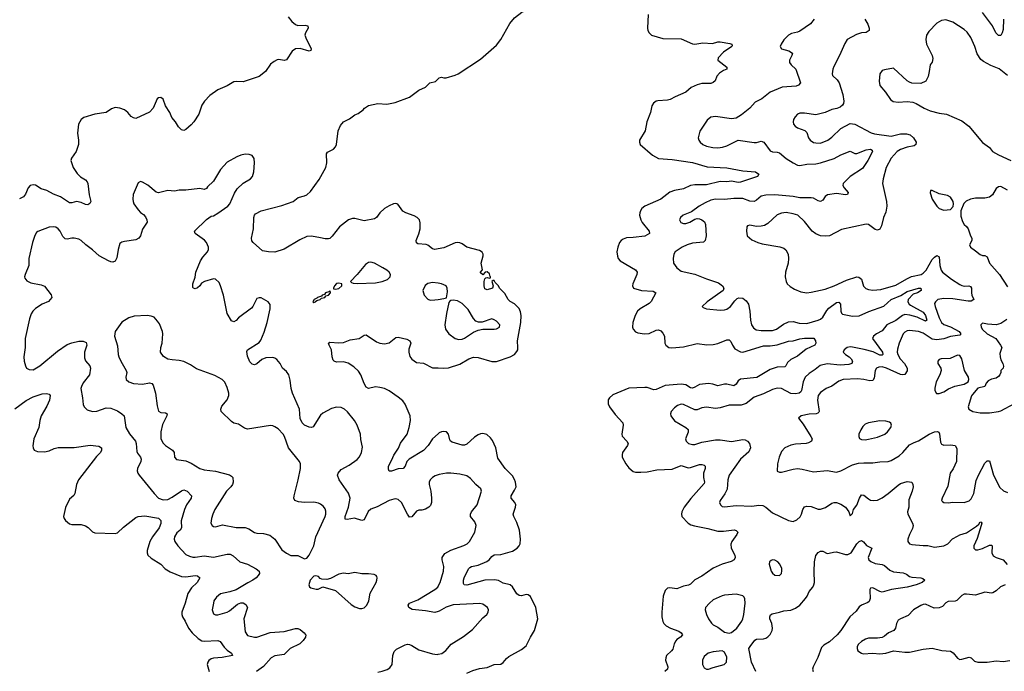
# Model space of a CAD drawing. Header units: inches. Extents: x 2057696 to 2160536, y 827480 to 1016834.
# Tile 42 of 256: x 2086333 to 2094961, y 873971 to 879685. Entities that reach past the tile are written whole.
import ezdxf

# ---------------------------------------------------------------- set-up
doc = ezdxf.new("R2010")
doc.units = ezdxf.units.IN
doc.header["$MEASUREMENT"] = 0
doc.layers.add('C0887', color=7, linetype='Continuous')
doc.layers.add('C0897', color=7, linetype='Continuous')

msp = doc.modelspace()

# ---------------------------------------------------------------- linework, layer by layer
at = {"layer": 'C0887', "color": 5}
for points, elevation in [([(2088686.4, 879710), (2088718.4, 879670), (2088750, 879643.7), (2088770, 879635.3), (2088835.5, 879635.5), (2088858, 879630), (2088861, 879610), (2088836, 879570), (2088830.7, 879550), (2088846, 879510), (2088879.3, 879450), (2088886.8, 879430), (2088884.7, 879415.3), (2088870, 879409.4), (2088790, 879432.7), (2088750, 879429.2), (2088721, 879410), (2088670, 879333.2), (2088650, 879326), (2088604.5, 879335.5), (2088590, 879333.2), (2088561.3, 879318.7), (2088530, 879295.1), (2088487.4, 879230), (2088432.2, 879187.8), (2088290, 879139.8), (2088230, 879142.2), (2088210, 879138.8), (2088150, 879106), (2088069, 879070), (2087999.2, 879020.8), (2087952.9, 878970), (2087930, 878935.1), (2087902, 878858), (2087858.4, 878790), (2087836.8, 878763.2), (2087790, 878721.7), (2087770, 878713.3), (2087750, 878719.8), (2087725, 878745), (2087697.7, 878790), (2087666.8, 878826.8), (2087648.2, 878870), (2087611.2, 878930), (2087590, 878988), (2087570, 879002), (2087550, 878999), (2087538, 878990), (2087502.8, 878910), (2087470, 878875.3), (2087350, 878819.3), (2087330, 878823.7), (2087310, 878836), (2087280.9, 878870), (2087250, 878895.1), (2087210, 878909.6), (2087170, 878914), (2087136.4, 878903.6), (2087090, 878872.3), (2086990, 878858), (2086893.8, 878826.2), (2086870.4, 878809.6), (2086848.4, 878770), (2086838, 878690), (2086849, 878629), (2086847.9, 878590), (2086828.9, 878530), (2086786.4, 878470), (2086782, 878450), (2086801.5, 878390), (2086835.2, 878335.2), (2086866.2, 878306.2), (2086910, 878280.3), (2086923.7, 878263.7), (2086929.1, 878249.1), (2086940.6, 878150), (2086956.5, 878090), (2086947.7, 878072.3), (2086930, 878062.4), (2086910, 878063.5), (2086870, 878081.8), (2086830, 878089.8), (2086790, 878079.1), (2086770, 878080.5), (2086690, 878131.6), (2086630, 878153.8), (2086570, 878186.5), (2086521.3, 878201.3), (2086470, 878233.1), (2086450, 878236.8), (2086423.8, 878230), (2086406, 878210), (2086383.7, 878156.3), (2086367.1, 878132.9), (2086330, 878112.8)], 320), ([(2090000, 877674.5), (2089970, 877668.7), (2089950, 877675.1), (2089910, 877708.5), (2089894.6, 877714.6), (2089820.6, 877720.6), (2089808.7, 877728.7), (2089808.3, 877748.3), (2089831.9, 877808.1), (2089841.4, 877850), (2089843, 877903), (2089835.4, 877930), (2089816.2, 877950), (2089790, 877965.1), (2089717.2, 877990), (2089690, 878007.3), (2089647, 878067), (2089630, 878072.3), (2089609.3, 878069.3), (2089570, 878053.6), (2089530.7, 878030), (2089490, 877991.5), (2089460.3, 877950), (2089442.6, 877937.4), (2089350, 877920.9), (2089270, 877943.1), (2089250, 877942.7), (2089213, 877930), (2089134, 877870), (2089070, 877787.1), (2089050, 877766.9), (2089038, 877762), (2089010, 877762), (2088970, 877773.6), (2088890, 877786), (2088850, 877782.4), (2088786.3, 877753.7), (2088650, 877672.6), (2088570, 877646.6), (2088512, 877648), (2088459.3, 877659.3), (2088379, 877730), (2088366.8, 877746.8), (2088363.7, 877770), (2088380.7, 877850), (2088383.6, 877950), (2088389.7, 877970.3), (2088398.7, 877981.3), (2088449.2, 878010), (2088630, 878056.5), (2088728, 878092.1), (2088773.9, 878126.1), (2088830, 878140.3), (2088850, 878150.3), (2088881.9, 878178.1), (2088957.1, 878282.9), (2089015.3, 878390), (2089023.8, 878430), (2089020.5, 878510), (2089030, 878522.4), (2089082, 878550), (2089099.6, 878570), (2089109.6, 878590), (2089122.3, 878710), (2089142.9, 878757.1), (2089170, 878790.4), (2089223.8, 878816.2), (2089269.2, 878850), (2089298.9, 878861.1), (2089344.1, 878895.9), (2089355.1, 878910), (2089390, 878934), (2089470, 878948.7), (2089550, 878945.5), (2089622, 878958), (2089750, 879006.4), (2089830, 879068), (2089887.8, 879092.2), (2089926, 879130), (2089975.6, 879144.4), (2090000, 879166)], 320), ([(2090000, 875692.9), (2089974.8, 875685.2), (2089949, 875671), (2089928.9, 875651.1), (2089920.4, 875630), (2089920.3, 875610), (2089935.8, 875550), (2089942.6, 875490), (2089941.3, 875450), (2089933.7, 875426.3), (2089918.8, 875410), (2089890, 875394), (2089855.6, 875384.4), (2089830, 875382.9), (2089810, 875374), (2089770, 875327), (2089750, 875322), (2089730, 875349.4), (2089679.6, 875450), (2089650, 875477), (2089630, 875482.9), (2089610, 875481.6), (2089570, 875467.6), (2089466.6, 875413.4), (2089408.4, 875391.6), (2089387.1, 875372.9), (2089350, 875298.7), (2089330, 875293.7), (2089267.2, 875312.8), (2089202.8, 875302.8), (2089185.7, 875305.7), (2089183.5, 875330), (2089214.2, 875410), (2089228.6, 875490), (2089214.7, 875534.7), (2089133, 875650), (2089116.9, 875690), (2089124.2, 875710), (2089150, 875741.3), (2089220.1, 875779.9), (2089291.2, 875828.8), (2089309.6, 875850.4), (2089329.4, 875890), (2089335.9, 875935.9), (2089322.4, 876002.4), (2089319.6, 876050), (2089289.6, 876130), (2089268, 876170), (2089205.7, 876245.7), (2089179.5, 876270), (2089150, 876284), (2089110, 876286.9), (2089065.8, 876274.2), (2088990, 876233.6), (2088970, 876217.6), (2088904.4, 876115.6), (2088890, 876109.7), (2088870, 876112.6), (2088830, 876128.2), (2088807.6, 876150), (2088790, 876189), (2088784.5, 876270), (2088723.9, 876410), (2088712.4, 876450), (2088703.1, 876523.1), (2088691.6, 876570), (2088670, 876599.3), (2088636, 876630), (2088614, 876670), (2088586.6, 876706.6), (2088570, 876718.4), (2088550, 876722), (2088490, 876718.5), (2088455.6, 876704.4), (2088410, 876666), (2088390, 876657.2), (2088370, 876664), (2088350, 876685.2), (2088330, 876735.3), (2088324.4, 876775.6), (2088329.7, 876790.3), (2088430, 876854.4), (2088444.8, 876875.2), (2088475.2, 876944.8), (2088500.5, 877030), (2088527.6, 877150), (2088527, 877187), (2088511.3, 877211.3), (2088450, 877245.2), (2088430, 877245.2), (2088410, 877239), (2088375.5, 877170), (2088363.9, 877156.1), (2088250.6, 877070), (2088230, 877046), (2088210, 877036), (2088190, 877045.2), (2088149.6, 877110), (2088118, 877270), (2088092.1, 877352.1), (2088079.5, 877379.5), (2088050, 877409), (2088030, 877414), (2087951, 877390), (2087926.7, 877373.3), (2087910.6, 877350), (2087890, 877332.7), (2087870, 877323.7), (2087855.3, 877330), (2087850, 877338), (2087849.6, 877370), (2087871.3, 877428.7), (2087876.9, 877470), (2087917.7, 877570), (2087936.6, 877603.4), (2087978.7, 877650), (2087987.8, 877670), (2087987.8, 877690), (2087971.1, 877731.1), (2087951, 877751), (2087869.3, 877810), (2087864.5, 877830), (2087970, 877932.7), (2088010, 877960.7), (2088030, 877965.5), (2088070, 877988.8), (2088157.4, 878050), (2088173.3, 878070), (2088215.5, 878164.5), (2088238.4, 878201.6), (2088290, 878252.6), (2088354.5, 878290), (2088373.6, 878310), (2088386, 878350), (2088391.6, 878430), (2088387.2, 878467.2), (2088370, 878492.7), (2088344.1, 878504.1), (2088310, 878507), (2088270, 878498.4), (2088236.2, 878483.8), (2088150, 878435.1), (2088091.8, 878370), (2088030.4, 878270), (2087979.6, 878220.4), (2087970, 878205.2), (2087950, 878197.2), (2087910, 878203.7), (2087790, 878189.5), (2087730, 878189.6), (2087690, 878180.7), (2087630, 878186.6), (2087547.7, 878167.7), (2087530, 878172.3), (2087454.9, 878234.9), (2087410, 878261.2), (2087390, 878265.2), (2087370, 878254), (2087328.5, 878151.5), (2087324.4, 878110), (2087328.2, 878090), (2087334.4, 878070), (2087370, 878016.3), (2087390, 877995.5), (2087417.7, 877977.8), (2087435.8, 877955.8), (2087448.2, 877930), (2087450.3, 877909.7), (2087410, 877849), (2087390.4, 877790), (2087376.3, 877770), (2087350, 877755.1), (2087250, 877740.5), (2087226.5, 877733.5), (2087210, 877722.7), (2087195.6, 877670), (2087184.6, 877595.4), (2087170, 877567), (2087150, 877558), (2087130, 877560.7), (2087110, 877569.6), (2087030, 877613.7), (2086970, 877666.9), (2086911.5, 877710), (2086870, 877749.6), (2086850, 877760.5), (2086810, 877769.7), (2086790, 877769.7), (2086750, 877759.7), (2086730, 877763.6), (2086710, 877783.7), (2086687.8, 877830), (2086670, 877851.5), (2086650, 877864.7), (2086628.5, 877868.4), (2086590, 877866), (2086492.6, 877827.4), (2086481.4, 877818.6), (2086466, 877794), (2086446.3, 877730), (2086411.6, 877590), (2086412.2, 877530), (2086381.6, 877450), (2086376.3, 877430), (2086378.5, 877418.5), (2086394.4, 877394.4), (2086430, 877377.1), (2086519.9, 877359.9), (2086548.9, 877348.9), (2086610, 877271), (2086613, 877250), (2086600.7, 877230), (2086584.7, 877215.3), (2086530, 877189.7), (2086470, 877152.4), (2086447.4, 877130), (2086433, 877107), (2086418.2, 877061.8), (2086381.7, 876890), (2086381.3, 876810), (2086370.3, 876730), (2086371.8, 876690), (2086382.4, 876650), (2086393.4, 876630), (2086416.5, 876616.5), (2086450, 876616), (2086509.6, 876650), (2086662.8, 876777.2), (2086750, 876836), (2086790, 876851.8), (2086850, 876865), (2086890, 876865.3), (2086915.6, 876855.6), (2086921.1, 876830), (2086901.6, 876770), (2086900.4, 876720.4), (2086910, 876693), (2086948.4, 876650), (2086954, 876630), (2086943.8, 876570), (2086890, 876500.7), (2086873.7, 876470), (2086868.5, 876450), (2086883.8, 876370), (2086888, 876310), (2086897.3, 876290), (2086923.7, 876263.7), (2086970, 876248.8), (2087010, 876253.1), (2087090, 876281.7), (2087130, 876277.3), (2087190, 876254.2), (2087228.7, 876230), (2087248.9, 876210), (2087261.8, 876110), (2087294.1, 876054.1), (2087348.9, 875990), (2087354.4, 875970), (2087358.2, 875898.2), (2087363.9, 875883.9), (2087391.2, 875850), (2087397.3, 875830), (2087393.4, 875810), (2087364.9, 875750), (2087363.1, 875730), (2087368.2, 875710), (2087379.3, 875690), (2087511.3, 875530), (2087550, 875490.2), (2087590, 875474), (2087630, 875478.6), (2087670, 875496.9), (2087750, 875553.4), (2087770, 875561.1), (2087799.3, 875550), (2087839.5, 875510), (2087835.8, 875490), (2087793.1, 875430), (2087776.5, 875390), (2087748.9, 875290), (2087750.3, 875229.7), (2087738, 875210), (2087710, 875186.6), (2087688.8, 875150), (2087686, 875130), (2087691.8, 875110), (2087718.3, 875070), (2087790, 874996.9), (2087820.7, 874980.7), (2087850, 874972.9), (2087871.2, 874971.2), (2087950, 874984.1), (2088030, 874971.1), (2088150, 874998), (2088177.4, 874997.4), (2088203.7, 874983.7), (2088260.7, 874930), (2088330, 874910.3), (2088404.9, 874870), (2088432.7, 874850), (2088434.4, 874830), (2088422, 874810), (2088404.4, 874790), (2088375.5, 874770), (2088332, 874748), (2088230, 874684.5), (2088173.1, 874666.9), (2088091, 874650), (2088058.3, 874621.7), (2088034.9, 874590), (2088030.4, 874570), (2088020.4, 874510), (2088030, 874476), (2088050, 874466), (2088070, 874466.4), (2088150, 874490.4), (2088170, 874501.3), (2088240.7, 874559.3), (2088270, 874570.4), (2088290, 874570.4), (2088315.9, 874555.9), (2088330.4, 874530), (2088297.6, 874430), (2088310, 874316), (2088330, 874286), (2088390, 874270.3), (2088410, 874269.2), (2088527.3, 874312.7), (2088650, 874318.9), (2088750, 874347.5), (2088770, 874345.8), (2088790, 874337.1), (2088826.3, 874310), (2088835.8, 874295.8), (2088839.3, 874290), (2088837.1, 874270), (2088817.7, 874242.3), (2088787, 874213), (2088703.7, 874170), (2088650, 874119.7), (2088570, 874107.8), (2088537, 874090), (2088470, 874013.3), (2088406.8, 873970)], 340), ([(2090000, 877374.1), (2089950, 877381.6), (2089910, 877371.8), (2089886.5, 877353.5), (2089864.9, 877310), (2089877.6, 877270), (2089910, 877234.4), (2089930, 877227), (2089970, 877228.4), (2090000, 877232.3)], 340), ([(2090000, 876053.8), (2089950, 876011.1), (2089911.5, 875950), (2089871.4, 875908.6), (2089744.9, 875830), (2089726.5, 875810), (2089710, 875769.6), (2089692.4, 875750), (2089650, 875747.6), (2089590, 875725.1), (2089570, 875727.3), (2089563.6, 875743.6), (2089566, 875770), (2089594.8, 875825.2), (2089610, 875866), (2089651.2, 875928.8), (2089669.1, 875970.9), (2089727.3, 876050), (2089747.1, 876110), (2089756.8, 876170), (2089755.6, 876210), (2089710, 876312.3), (2089690, 876342), (2089650, 876376.4), (2089571.3, 876430), (2089530.4, 876449.6), (2089490, 876460.9), (2089450, 876465.7), (2089390, 876451.5), (2089370, 876463.6), (2089350, 876495.1), (2089323.1, 876570), (2089301.6, 876601.6), (2089262.1, 876642.1), (2089210, 876673.3), (2089170, 876683.5), (2089110, 876681.6), (2089090, 876689.4), (2089080.1, 876700.1), (2089069.7, 876729.6), (2089065.6, 876790), (2089044.5, 876830), (2089039, 876850), (2089050, 876856.3), (2089130, 876852), (2089170, 876855.8), (2089230, 876878.7), (2089308.7, 876890), (2089350, 876917.3), (2089370, 876920.7), (2089460.6, 876860.6), (2089490, 876848.4), (2089530, 876842.4), (2089570, 876852.7), (2089630, 876898.4), (2089650, 876900.3), (2089723.9, 876883.9), (2089753, 876870), (2089761.3, 876850), (2089743.9, 876796.1), (2089742, 876770), (2089751.2, 876731.2), (2089770, 876707), (2089810, 876679.5), (2089872.6, 876672.6), (2089950, 876633.7), (2090000, 876630.9)], 320), ([(2086290, 876273.8), (2086390, 876346), (2086450, 876376.9), (2086530, 876404.9), (2086566.7, 876406.7), (2086590, 876402), (2086599.3, 876390), (2086592.6, 876350), (2086570, 876295.6), (2086520.8, 876210), (2086508.9, 876170), (2086499.5, 876110), (2086457.6, 876010), (2086448.5, 875948.5), (2086450.5, 875930.5), (2086461, 875910), (2086490, 875899.1), (2086550, 875897.1), (2086590, 875903.8), (2086635.1, 875924.9), (2086670, 875933.7), (2086810, 875934.6), (2086950, 875954.4), (2087026.4, 875946.4), (2087050.5, 875930), (2087050.4, 875910), (2087039.5, 875890), (2087004.9, 875855.1), (2086846.8, 875650), (2086829.4, 875610), (2086816.5, 875530), (2086806, 875514), (2086770, 875481.2), (2086733.4, 875406.6), (2086718, 875330), (2086723.1, 875310), (2086734.5, 875294.5), (2086770, 875264.9), (2086790, 875259.5), (2086870, 875258.4), (2086910, 875247.2), (2086932.8, 875232.8), (2086970, 875194), (2086990, 875186), (2087170, 875179.6), (2087190, 875184.6), (2087243.6, 875236.4), (2087350, 875320.3), (2087370, 875327.2), (2087430, 875334.9), (2087550, 875314.4), (2087570, 875292.7), (2087570, 875266.6), (2087554.8, 875230), (2087495.4, 875150), (2087474.3, 875110), (2087450.2, 875030), (2087448.9, 875010), (2087454.9, 874990), (2087483.5, 874963.5), (2087568.2, 874910), (2087608.7, 874870), (2087650, 874843.8), (2087750, 874802.8), (2087790, 874799.5), (2087871.8, 874811.8), (2087890, 874808.5), (2087910.4, 874790), (2087887.6, 874750), (2087837.9, 874702.1), (2087805.7, 874654.3), (2087782.1, 874570), (2087753.7, 874490), (2087752.9, 874470), (2087758.4, 874450), (2087783.5, 874410), (2087811, 874350), (2087843.5, 874310), (2087898.1, 874258.1), (2087930, 874239.3), (2087950, 874235.2), (2088070, 874240.3), (2088090, 874232.2), (2088123.8, 874183.8), (2088150, 874156.5), (2088187.7, 874130), (2088197.3, 874110), (2088106.3, 874093.7), (2088030, 874087.4), (2088010, 874081.1), (2087990, 874066.6), (2087980.6, 874050), (2087976.8, 874030), (2087991.9, 873970)], 320), ([(2090000, 874496.3), (2089970, 874488.2), (2089890, 874501.7), (2089772.2, 874512.2), (2089742, 874530), (2089737, 874550), (2089749.3, 874570), (2089821.4, 874598.6), (2089970, 874687.5), (2089995.6, 874710), (2090000, 874718.1)], 340), ([(2089470, 873962.8), (2089510, 873972.2), (2089553, 873987), (2089577.4, 874002.6), (2089597.4, 874030), (2089601.5, 874110), (2089615.7, 874144.3), (2089636.1, 874163.9), (2089710, 874203.7), (2089730, 874208.7), (2089750, 874207), (2089770, 874198.7), (2089830, 874159.6), (2089950, 874125.4), (2089990, 874119.3), (2090000, 874121.2)], 340)]:
    msp.add_lwpolyline(points, dxfattribs=dict(at, elevation=elevation))
for points, elevation in [([(2089410, 877558.4), (2089390, 877557), (2089362.9, 877537.1), (2089290.3, 877449.7), (2089231.3, 877390), (2089239.6, 877379.6), (2089254.4, 877374.4), (2089290.5, 877370.5), (2089450, 877377), (2089510, 877388.2), (2089554.5, 877405.5), (2089579.3, 877430), (2089580.9, 877450), (2089569.4, 877470), (2089549.3, 877490), (2089516, 877510), (2089441.2, 877550)], 340), ([(2089130, 877376), (2089110, 877372.3), (2089091.3, 877350), (2089082, 877330), (2089083.6, 877323.6), (2089101, 877321), (2089130, 877327.3), (2089155.3, 877350), (2089155.3, 877370)], 340), ([(2089050, 877306), (2089042, 877298), (2089014, 877290), (2089003.6, 877276.4), (2088982, 877270), (2088978, 877262), (2088942, 877250), (2088938, 877242), (2088914, 877230), (2088902, 877210), (2088910, 877204.7), (2088926, 877210), (2088926, 877214), (2088938, 877222), (2088966, 877230), (2088978, 877242), (2089006, 877250), (2089016.4, 877263.6), (2089038, 877270), (2089055.3, 877290), (2089056.4, 877296.4)], 340), ([(2087451, 877091), (2087334.7, 877085.3), (2087290.2, 877069.8), (2087227, 877033), (2087170.3, 876950), (2087164.2, 876910), (2087190, 876824.7), (2087194.9, 876750), (2087201.6, 876730), (2087219.3, 876690), (2087266.7, 876610), (2087270.4, 876590), (2087262, 876550), (2087264.9, 876530), (2087290, 876508.5), (2087330, 876494.4), (2087410, 876487.7), (2087470, 876499.5), (2087490, 876494.9), (2087501.7, 876481.7), (2087521.7, 876410), (2087537.6, 876297.6), (2087550, 876251.3), (2087570, 876242), (2087610, 876239.1), (2087626, 876230), (2087623, 876210), (2087583.4, 876136.6), (2087570.3, 876070.4), (2087570.3, 876010), (2087590, 875970.5), (2087610.5, 875950), (2087672.7, 875910), (2087686.4, 875890), (2087688.7, 875848.7), (2087707.4, 875827.4), (2087790, 875815.8), (2087835, 875795), (2087910.2, 875750.2), (2087950, 875739), (2088047.5, 875727.5), (2088170, 875693.4), (2088190, 875682.4), (2088201.3, 875670), (2088204, 875630), (2088197.7, 875610), (2088184.2, 875590), (2088144.7, 875550), (2088043.1, 875390), (2088024.9, 875350), (2088012.4, 875310), (2088008.6, 875271.4), (2088019.1, 875250), (2088030, 875241.6), (2088050, 875237.6), (2088110, 875254.3), (2088230, 875233.6), (2088310, 875231.7), (2088340.5, 875220.5), (2088390, 875188.4), (2088410, 875182.4), (2088470, 875179.5), (2088524, 875164), (2088570, 875130.6), (2088630, 875036.3), (2088670, 875007.7), (2088710, 874988), (2088770, 874986.8), (2088830, 874958), (2088850, 874962), (2088870, 874991), (2088910, 875071), (2088928, 875150), (2089009.8, 875330), (2089016.2, 875350), (2089016.6, 875376.6), (2089010, 875397), (2088995.9, 875415.9), (2088970, 875435.8), (2088950, 875444.4), (2088910, 875453.7), (2088830, 875451.3), (2088776.6, 875456.6), (2088743.7, 875470), (2088734.5, 875490), (2088736.9, 875510), (2088773.7, 875650), (2088793.3, 875750), (2088794, 875790), (2088784.5, 875810), (2088689.7, 875930), (2088654, 876030), (2088642, 876050), (2088596.5, 876096.5), (2088570, 876116.3), (2088550, 876125.1), (2088530, 876126.6), (2088330, 876095.4), (2088302.6, 876102.6), (2088250, 876138.4), (2088210, 876147.8), (2088190, 876160.5), (2088099.6, 876250), (2088094.7, 876270), (2088104.7, 876295.3), (2088150, 876350.5), (2088166.2, 876390), (2088164.8, 876410), (2088150, 876460.9), (2088130, 876507), (2088106, 876530), (2088043.8, 876563.8), (2087882.9, 876622.9), (2087830, 876659.5), (2087770, 876686.6), (2087730, 876697), (2087670, 876701.2), (2087630, 876709.3), (2087591.9, 876731.9), (2087566, 876770), (2087569.3, 876810), (2087580.9, 876850), (2087587.1, 876930), (2087584.8, 876950), (2087557.3, 877017.3), (2087541.6, 877041.6), (2087510, 877075.1), (2087486.3, 877086.3)], 360), ([(2089270, 874837), (2089210, 874827.3), (2089170, 874831.5), (2089130, 874822.9), (2089056.3, 874783.7), (2089023.5, 874776.5), (2088980.2, 874780.2), (2088966.3, 874786.3), (2088950, 874802), (2088928.4, 874808.4), (2088910, 874804), (2088878.8, 874770), (2088866.8, 874730), (2088871, 874711), (2088883.5, 874703.5), (2088930, 874690.8), (2088949.1, 874690.9), (2088990, 874711.3), (2089100.7, 874680.7), (2089236.2, 874556.2), (2089270, 874537.1), (2089310, 874523), (2089330, 874521.6), (2089350, 874528.2), (2089374.5, 874550), (2089391.1, 874588.9), (2089404.6, 874655.4), (2089457, 874750), (2089463.7, 874770), (2089465.2, 874790), (2089461.2, 874801.2), (2089455.3, 874810), (2089438.7, 874818.7), (2089390, 874825.6), (2089330, 874824.5)], 360)]:
    msp.add_lwpolyline(points, close=True, dxfattribs=dict(at, elevation=elevation))
at = {"layer": 'C0897', "color": 5}
for points, elevation in [([(2090000, 879166), (2090010, 879174.8), (2090030, 879181), (2090050, 879174.8), (2090070, 879176), (2090150, 879198.4), (2090176, 879210), (2090370, 879339.5), (2090510, 879462.3), (2090549.1, 879510.9), (2090628.3, 879651.7), (2090670, 879701.6), (2090734.5, 879750), (2090813.6, 879786.4), (2090832.8, 879810), (2090847.3, 879850), (2090847.3, 879870), (2090838, 879890), (2090792.6, 879932.6), (2090686, 879990), (2090651.6, 880000)], 320), ([(2091839.5, 879730), (2091834.4, 879610), (2091837.1, 879590), (2091848, 879570), (2091870, 879548.7), (2091970, 879519.6), (2092130, 879516.2), (2092230, 879473.7), (2092250, 879470.3), (2092319.3, 879480.7), (2092403.8, 879476.2), (2092449.8, 879490.2), (2092471.3, 879491.3), (2092555.8, 879475.8), (2092572, 879470), (2092575.3, 879455.3), (2092574.8, 879450), (2092500.2, 879399.8), (2092454, 879350), (2092450.8, 879330), (2092530.8, 879270), (2092531, 879250), (2092501.1, 879238.9), (2092464.1, 879215.9), (2092442.8, 879190), (2092428.2, 879150), (2092410, 879135.1), (2092390, 879126.8), (2092310, 879124.6), (2092270, 879114.2), (2092216.4, 879090), (2092170, 879049.7), (2092077.3, 879010), (2092033.8, 878986.2), (2092010, 878979.7), (2091926, 878974), (2091910, 878969.4), (2091886.7, 878953.3), (2091873.4, 878930), (2091860.4, 878870), (2091828.5, 878790), (2091814.9, 878710), (2091765.5, 878630), (2091764, 878610), (2091770.8, 878590), (2091878.3, 878498.3), (2091930, 878467), (2092050, 878459.1), (2092230, 878432.1), (2092356, 878396), (2092530, 878386.9), (2092670, 878360.7), (2092782, 878350), (2092810.8, 878330), (2092798.8, 878310), (2092650, 878260.6), (2092630, 878258.6), (2092570, 878268), (2092530, 878262.1), (2092470, 878265.4), (2092350, 878237.5), (2092250, 878236.3), (2092212.4, 878230), (2092150, 878202.5), (2092070, 878186.8), (2092030, 878173.8), (2091950, 878112.4), (2091810.5, 878050), (2091785.7, 878030), (2091771.8, 878010), (2091766.3, 877990), (2091765.2, 877970), (2091774.9, 877930), (2091786.9, 877906.9), (2091850.4, 877830), (2091850.6, 877810), (2091810, 877787.8), (2091710, 877774.7), (2091650, 877772.8), (2091619.9, 877760.1), (2091604.9, 877750), (2091588, 877730), (2091573, 877690), (2091566, 877650), (2091570.4, 877610), (2091578, 877590), (2091593.4, 877570), (2091730, 877492.2), (2091744.4, 877470), (2091742, 877450), (2091704.4, 877370), (2091701.6, 877350), (2091710.4, 877330.4), (2091782, 877310), (2091884.7, 877304.7), (2091907.3, 877290), (2091866.7, 877213.3), (2091850, 877195.6), (2091770, 877150.9), (2091746.7, 877130), (2091725.5, 877090), (2091705.2, 877030), (2091702.7, 876990), (2091708.9, 876970), (2091728.2, 876948.2), (2091750, 876938.7), (2091809.1, 876929.1), (2091850, 876933.1), (2091910, 876961.3), (2091930, 876964.9), (2091950, 876956.4), (2091970, 876937.1), (2091983.6, 876910), (2091986.8, 876850), (2091994.4, 876830), (2092022.4, 876810), (2092046.4, 876806.4), (2092150, 876817.4), (2092270, 876845.8), (2092355.1, 876835.1), (2092410, 876837.7), (2092450, 876845.2), (2092530, 876878), (2092550, 876878.7), (2092563.9, 876863.9), (2092577.8, 876830), (2092600.2, 876800.2), (2092650, 876771.6), (2092670, 876770.8), (2092850, 876825.4), (2092910, 876825.4), (2092970, 876834.4), (2093070, 876865.5), (2093110, 876867.6), (2093170, 876887.8), (2093210, 876893.8), (2093292.6, 876892.6), (2093308, 876870), (2093310.4, 876850), (2093301.3, 876830), (2093225.4, 876794.6), (2093150, 876733.6), (2093090, 876705.4), (2093061, 876679), (2093046.4, 876650), (2093037.6, 876642.4), (2092970, 876638.3), (2092910, 876618.8), (2092792.4, 876547.6), (2092650, 876533.2), (2092630, 876519.1), (2092610, 876488), (2092590, 876473.3), (2092530, 876488.4), (2092510, 876489.1), (2092450, 876475.5), (2092406, 876490), (2092370, 876494.1), (2092290, 876487.5), (2092250, 876461.9), (2092230, 876454.4), (2092210, 876457.6), (2092170, 876483.4), (2092130, 876487.8), (2091990, 876475.9), (2091910, 876441.5), (2091890, 876440.7), (2091830, 876458.4), (2091810, 876459.8), (2091670, 876454.2), (2091530, 876395.8), (2091500.2, 876370), (2091489.4, 876350.6), (2091490, 876318), (2091501.7, 876290), (2091550, 876223.7), (2091618.4, 876150), (2091622, 876130), (2091610.3, 876050), (2091613.1, 876033.1), (2091654.4, 875990), (2091664.9, 875970), (2091658.7, 875950), (2091616.5, 875890), (2091611.8, 875870), (2091613.7, 875850), (2091644.2, 875790), (2091670, 875756.4), (2091710, 875724.6), (2091730, 875718), (2091776.7, 875716.7), (2091830, 875721.1), (2091917.6, 875737.6), (2092050, 875745), (2092130, 875775.3), (2092190, 875754.3), (2092210, 875756.9), (2092290, 875784), (2092310, 875785.3), (2092330, 875779.1), (2092339.1, 875770), (2092338.4, 875750), (2092325.5, 875710), (2092325.8, 875670), (2092333.4, 875630), (2092330, 875619.3), (2092213.9, 875486.1), (2092156.5, 875410), (2092135.3, 875370), (2092132.4, 875350), (2092135.5, 875330), (2092190.5, 875270), (2092215.3, 875255.3), (2092245.5, 875245.5), (2092363.1, 875223.1), (2092450, 875200.2), (2092499.5, 875200.5), (2092593.1, 875213.1), (2092610, 875207.3), (2092624.9, 875190), (2092618, 875170), (2092572.7, 875110), (2092565.1, 875085.1), (2092566.5, 875050), (2092598.4, 874990), (2092602.4, 874970), (2092593.4, 874950), (2092566.1, 874933.9), (2092490, 874909.8), (2092410, 874874.7), (2092310, 874806.2), (2092250, 874773), (2092210, 874736.2), (2092192.7, 874727.2), (2092150, 874716.9), (2092090, 874693), (2092030, 874702), (2092010, 874700.9), (2091990, 874679), (2091970.3, 874629.7), (2091958.8, 874490), (2091959.7, 874450), (2091968, 874408), (2091978.4, 874390), (2091999.3, 874370), (2092035.5, 874350), (2092110, 874322), (2092130.4, 874310), (2092142, 874290), (2092124.4, 874270), (2092091.8, 874250), (2092081.9, 874238.1), (2092068, 874212), (2092055.3, 874164.7), (2092045.2, 874150), (2092002.3, 874110), (2091994, 874090), (2091992.6, 874070), (2092012.6, 874010), (2092010.3, 873990), (2091986.7, 873970)], 320), ([(2093294, 879690), (2093262.6, 879650), (2093170, 879584.2), (2093150, 879575), (2093096.5, 879563.5), (2093070.5, 879550), (2093030, 879509.2), (2093004.9, 879470), (2092997.3, 879450), (2093008.5, 879428.5), (2093073.3, 879413.3), (2093104, 879390), (2093099.1, 879370), (2093078, 879330), (2093079.1, 879310), (2093093.4, 879290), (2093134.3, 879250), (2093174.4, 879130), (2093157.3, 879110), (2093137.2, 879102.8), (2093013.9, 879093.9), (2092908, 879050), (2092837.1, 878990), (2092778.2, 878961.8), (2092730.2, 878909.8), (2092659.1, 878850), (2092610, 878822.9), (2092570, 878815.1), (2092430, 878835.6), (2092388.7, 878831.3), (2092357.5, 878802.5), (2092291.7, 878708.3), (2092278.7, 878650), (2092283.1, 878630), (2092296.4, 878610), (2092319.3, 878590), (2092350, 878576.9), (2092405.7, 878565.7), (2092450, 878562.5), (2092492.7, 878567.3), (2092530, 878577.6), (2092630, 878628.4), (2092770, 878608.5), (2092790, 878608.5), (2092830, 878620.3), (2092853.4, 878610), (2092910, 878533.7), (2092930, 878525.3), (2092970, 878524), (2092990, 878518), (2093050, 878468.4), (2093110.3, 878430), (2093150, 878410.2), (2093170, 878407.5), (2093230, 878418.9), (2093310, 878421.3), (2093350, 878428.7), (2093470, 878468.1), (2093530, 878498.9), (2093610, 878532), (2093650, 878511.8), (2093670, 878511.2), (2093750, 878543.7), (2093790, 878550.8), (2093801.8, 878541.8), (2093806.7, 878530), (2093765.7, 878450), (2093718.6, 878381.4), (2093610.3, 878310), (2093548.4, 878250), (2093547.2, 878230), (2093556.5, 878210), (2093593.4, 878170), (2093587.3, 878152.7), (2093570, 878149.8), (2093490, 878159.8), (2093410.8, 878150), (2093390, 878134.3), (2093370, 878103), (2093350, 878091.1), (2093330, 878095.6), (2093290, 878119.8), (2093270, 878124.1), (2093170, 878123.6), (2093110, 878134.7), (2092950, 878149.2), (2092870, 878146.8), (2092830, 878138.4), (2092790, 878101.1), (2092770, 878089.8), (2092730, 878094.8), (2092670, 878115.8), (2092650, 878117.4), (2092590, 878117.6), (2092510, 878108.5), (2092430, 878110.9), (2092390, 878101.5), (2092340, 878080), (2092286, 878050), (2092218.7, 878001.3), (2092148.3, 877971.7), (2092122.4, 877950), (2092114.9, 877930), (2092125.8, 877905.8), (2092150, 877897.6), (2092170, 877898.7), (2092205.2, 877910), (2092250, 877935.5), (2092270, 877941.3), (2092290, 877939.5), (2092310.3, 877930.3), (2092332.7, 877912.8), (2092342.4, 877890), (2092348.5, 877790), (2092340.5, 877750), (2092326.4, 877733.6), (2092230, 877724), (2092180.7, 877710), (2092137.1, 877690), (2092078, 877650), (2092065.5, 877630), (2092058, 877590), (2092063, 877550), (2092075.5, 877530), (2092090.6, 877510), (2092130, 877480.4), (2092250, 877454), (2092350, 877411.7), (2092456.7, 877376.7), (2092493, 877350), (2092503, 877330), (2092497.3, 877310), (2092356, 877210), (2092312, 877170), (2092321, 877161), (2092350.8, 877150.8), (2092470, 877137), (2092510, 877140.3), (2092530, 877147.2), (2092562.4, 877170), (2092600, 877220), (2092620.6, 877239.4), (2092634.5, 877245.5), (2092670, 877244.4), (2092699, 877219), (2092719.5, 877190), (2092732.2, 877130), (2092736.9, 877050), (2092745.8, 877010), (2092762.9, 876982.9), (2092786.5, 876966.5), (2092830, 876958.2), (2092930, 876959.2), (2092964.5, 876970), (2093026.1, 877013.8), (2093070, 877035.6), (2093110, 877039.3), (2093164.1, 877024.1), (2093230, 877022.2), (2093330, 877049.4), (2093350, 877058.9), (2093370, 877076.2), (2093405.2, 877134.8), (2093423.4, 877156.6), (2093490, 877203.9), (2093510, 877209.2), (2093525.8, 877190), (2093528.1, 877128.1), (2093533, 877113), (2093543.7, 877103.7), (2093630, 877086.5), (2093690, 877087), (2093774.7, 877125.3), (2093906.4, 877173.6), (2093970, 877232), (2094054.2, 877265.8), (2094110, 877300.6), (2094210.2, 877330.2), (2094230.7, 877330), (2094233.6, 877310), (2094199.1, 877290), (2094161.8, 877278.2), (2094120.1, 877230), (2094116.4, 877210), (2094127.8, 877190), (2094140.3, 877180.3), (2094250, 877121.4), (2094271.3, 877090), (2094281.3, 877050), (2094270, 877040.5), (2094197.5, 877077.5), (2094133.5, 877093.5), (2094090, 877098.5), (2094067.6, 877092.4), (2094011.8, 877048.2), (2093932.6, 877010), (2093890, 876955.3), (2093840.2, 876930), (2093814.6, 876910), (2093804.9, 876890), (2093893.1, 876770), (2093895.6, 876750), (2093890, 876743.1), (2093870, 876743.4), (2093811.9, 876771.9), (2093733.5, 876793.4), (2093630, 876814.3), (2093610, 876815.8), (2093585.3, 876810), (2093556.5, 876790), (2093550.3, 876770), (2093568.8, 876750), (2093601.1, 876730), (2093620.2, 876710), (2093630.2, 876690), (2093626, 876670), (2093598.4, 876661.6), (2093523, 876657), (2093410, 876667.3), (2093347.1, 876652.9), (2093303.1, 876616.9), (2093250, 876582.2), (2093216.5, 876550), (2093198, 876510), (2093185.3, 876434.7), (2093178, 876422), (2093162, 876410), (2093130, 876403.7), (2093090, 876408.5), (2093010, 876449.8), (2092970, 876454.8), (2092930, 876443.5), (2092850, 876403.7), (2092770, 876375), (2092699.7, 876320.4), (2092654.8, 876305.2), (2092550, 876303.9), (2092470, 876281.2), (2092430, 876275), (2092350, 876288.3), (2092310, 876280.5), (2092270, 876264), (2092250, 876263.1), (2092150, 876309.7), (2092130, 876312.2), (2092097.8, 876302.2), (2092070, 876282.4), (2092042, 876250), (2092037, 876230), (2092039.5, 876210), (2092070, 876168), (2092170.3, 876110.3), (2092190.3, 876090.3), (2092190, 876068), (2092168, 876010), (2092173, 875990), (2092194.8, 875970), (2092230, 875959.5), (2092250, 875960.3), (2092310, 875979.6), (2092430, 876000.7), (2092470, 876001.6), (2092570, 875986.8), (2092670, 876005), (2092690, 876000.8), (2092710.2, 875990.2), (2092727.4, 875967.4), (2092736.1, 875930), (2092723.6, 875896.4), (2092648.4, 875831.6), (2092549.1, 875690), (2092537.3, 875650), (2092531.2, 875568.8), (2092513.5, 875526.5), (2092470.4, 875470), (2092466.7, 875450), (2092473, 875430), (2092490, 875416.4), (2092510, 875412), (2092610, 875425.3), (2092750, 875420.7), (2092810, 875428.3), (2092846.3, 875426.3), (2092871.7, 875411.7), (2092930, 875362), (2093070, 875292.4), (2093110, 875286), (2093142, 875298), (2093172.9, 875327.1), (2093184.7, 875350), (2093195.6, 875390), (2093210, 875413.4), (2093230, 875419.5), (2093270, 875416), (2093330, 875394), (2093350, 875392.8), (2093392.9, 875407.1), (2093450, 875444.4), (2093470, 875452.2), (2093490, 875452.2), (2093530, 875438), (2093570.8, 875410), (2093598, 875370), (2093610, 875334), (2093630, 875354), (2093639.3, 875390), (2093670, 875427.7), (2093690.8, 875489.2), (2093710, 875518.4), (2093730, 875516.5), (2093770, 875483.1), (2093790, 875473.1), (2093811.1, 875468.9), (2093850, 875472), (2093890, 875492.9), (2093944.7, 875530), (2094030, 875604.6), (2094050, 875616.9), (2094110, 875634.9), (2094150, 875630.7), (2094160.7, 875610), (2094163, 875590), (2094153.8, 875550), (2094124.3, 875475.7), (2094124.7, 875410), (2094114, 875370), (2094114.3, 875350), (2094156.5, 875270), (2094161.2, 875250), (2094156.4, 875223.6), (2094128.9, 875170), (2094116.4, 875130), (2094116.3, 875110), (2094130.4, 875090.4), (2094150, 875083.8), (2094250, 875074), (2094290, 875075.3), (2094350, 875060.3), (2094430, 875070.2), (2094465.7, 875090), (2094508.5, 875131.5), (2094550, 875157.1), (2094570, 875167.8), (2094630, 875186.4), (2094716.9, 875243.1), (2094738.5, 875261.5), (2094750, 875282), (2094759.3, 875279.3), (2094764, 875270), (2094759.6, 875250), (2094723.1, 875136.9), (2094692.9, 875070), (2094694.4, 875050), (2094710, 875037), (2094730, 875035.6), (2094770, 875047.6), (2094830, 875077.4), (2094850, 875078), (2094854.6, 875070), (2094852.4, 875010), (2094864.3, 874984.3), (2094890, 874970.2), (2094950.1, 874950.1), (2094987.4, 874907.4)], 340), ([(2093737.6, 879690), (2093765.7, 879645.7), (2093776.5, 879610), (2093775.8, 879590), (2093750, 879574), (2093710, 879568.3), (2093665.4, 879554.6), (2093584, 879510), (2093562.6, 879477.4), (2093516.5, 879370), (2093466, 879274), (2093458.5, 879250), (2093451.7, 879210), (2093456.9, 879196.9), (2093497.7, 879157.7), (2093514.6, 879130), (2093545.5, 879030), (2093554.9, 878970), (2093552.2, 878950), (2093544.4, 878935.6), (2093521.8, 878918.2), (2093494.4, 878905.6), (2093450, 878896.9), (2093390.2, 878869.8), (2093310, 878849.7), (2093210, 878866), (2093170, 878866.6), (2093150, 878856), (2093127.3, 878832.7), (2093113, 878810), (2093110.4, 878790), (2093114.4, 878770), (2093128.2, 878750), (2093150, 878735.3), (2093213.3, 878713.3), (2093230, 878694.8), (2093245.7, 878650), (2093260.4, 878630), (2093289, 878609), (2093310, 878604.9), (2093350, 878603.7), (2093415.1, 878630), (2093450, 878654), (2093528.8, 878731.2), (2093610, 878773.7), (2093650, 878768.7), (2093793.5, 878693.5), (2093823.9, 878683.9), (2093970, 878663.8), (2094050, 878683.7), (2094103.4, 878683.4), (2094135.1, 878675.1), (2094166, 878650), (2094188.9, 878610), (2094186.4, 878590), (2094170, 878579.1), (2094110, 878567.4), (2094050, 878546.2), (2094022, 878530), (2093968.9, 878470), (2093924.9, 878390), (2093898.3, 878290), (2093893.7, 878250), (2093928.1, 878090), (2093931.3, 878050), (2093921.8, 877998.2), (2093901.8, 877950), (2093883.8, 877876.2), (2093871.1, 877848.9), (2093850, 877838), (2093830, 877845.1), (2093770, 877888), (2093750, 877893), (2093535.6, 877844.4), (2093430, 877789.8), (2093390, 877786), (2093350, 877788.9), (2093310, 877805.8), (2093277.7, 877830), (2093210, 877914.3), (2093151.5, 877970), (2093110, 877983.1), (2093050, 877993.1), (2093010, 877989.7), (2092970, 877975.1), (2092890, 877898.3), (2092860.2, 877879.8), (2092830, 877873.5), (2092790, 877872.6), (2092730, 877882.7), (2092710, 877877.2), (2092704.9, 877870), (2092700.7, 877830), (2092708.2, 877790), (2092750, 877754), (2092802, 877730), (2092839.3, 877719.3), (2092994, 877694), (2093030, 877681.6), (2093046.5, 877666.5), (2093067.4, 877630), (2093071.3, 877591.3), (2093068, 877550), (2093044.6, 877470), (2093040.3, 877430), (2093048.2, 877390), (2093059.1, 877370), (2093084.4, 877344.4), (2093122.5, 877322.5), (2093178.9, 877298.9), (2093230, 877291.3), (2093270, 877295.2), (2093390, 877321.5), (2093470, 877350.2), (2093577.6, 877402.4), (2093670, 877430.2), (2093686.3, 877426.3), (2093710.2, 877410.2), (2093727.4, 877347.4), (2093747.3, 877327.3), (2093770, 877318), (2093810, 877312.9), (2093879.5, 877319.5), (2094010, 877356.9), (2094106.1, 877413.9), (2094147.9, 877432.1), (2094232.8, 877450), (2094250, 877461.8), (2094275.4, 877490), (2094330, 877580.9), (2094350, 877603.1), (2094370, 877616.5), (2094390, 877606), (2094395.2, 877530), (2094408.6, 877488.6), (2094419.5, 877470), (2094497.3, 877410), (2094570, 877362.7), (2094590, 877352.9), (2094610, 877349.2), (2094650, 877351.4), (2094664, 877344), (2094672.9, 877330), (2094672.4, 877290), (2094677.3, 877270), (2094695.3, 877230), (2094670, 877217.6), (2094644.2, 877215.8), (2094510, 877237.7), (2094430, 877240.4), (2094378.8, 877230), (2094357.3, 877210), (2094350, 877195.3), (2094354, 877170), (2094390, 877070.6), (2094410.2, 877030), (2094430.8, 877010.8), (2094490, 876992.7), (2094564.5, 876950), (2094579.7, 876930), (2094570, 876918.8), (2094490, 876907.7), (2094430, 876886), (2094370, 876876.8), (2094330, 876885), (2094250, 876936.4), (2094208.1, 876951.9), (2094130, 876959.1), (2094110, 876956.4), (2094090, 876946), (2094074, 876930), (2094040.2, 876850), (2094024.8, 876795.2), (2094023.6, 876770), (2094027.1, 876750), (2094047.6, 876710), (2094086.8, 876670), (2094111.3, 876630), (2094110, 876605.2), (2094090, 876574.5), (2094070.2, 876569.8), (2094050, 876574.5), (2093929.6, 876630), (2093890, 876639.8), (2093861.1, 876638.9), (2093841.3, 876630), (2093830.3, 876610), (2093819.3, 876540.7), (2093810, 876521.2), (2093781.6, 876518.4), (2093728.7, 876530), (2093675.3, 876535.3), (2093550, 876528.5), (2093510, 876515.1), (2093450, 876471.2), (2093399.1, 876450), (2093350, 876415.1), (2093331.4, 876388.6), (2093323.2, 876350), (2093339.1, 876250), (2093336.1, 876243.9), (2093325.8, 876234.2), (2093312, 876230), (2093250, 876225.1), (2093182, 876210), (2093158, 876190), (2093197.5, 876137.5), (2093266, 876030), (2093276.3, 876010), (2093270.6, 875990), (2093245.7, 875974.3), (2093224.7, 875970), (2093130, 875963.9), (2093090, 875955.3), (2093036.4, 875930), (2093010, 875899.5), (2092987.1, 875850), (2092972.2, 875790), (2092970, 875727.3), (2092990, 875716.3), (2093010, 875716.4), (2093110, 875744.7), (2093150, 875748.1), (2093190, 875744.7), (2093290, 875719), (2093410, 875732.6), (2093490, 875716.9), (2093530, 875727.8), (2093630, 875780.3), (2093684.8, 875795.2), (2093730, 875800.2), (2093810, 875798.3), (2093870, 875808.8), (2093942, 875810), (2093970, 875821.1), (2094039, 875861), (2094070.7, 875889.3), (2094130, 875956.9), (2094170, 875978.3), (2094210, 875992), (2094303.6, 876050), (2094350.2, 876070.3), (2094375.2, 876075.2), (2094387.1, 876067.1), (2094393.2, 876053.2), (2094401.6, 875981.6), (2094410, 875963), (2094430, 875954), (2094490, 875956.5), (2094530, 875950.4), (2094544.7, 875924.7), (2094542.6, 875810), (2094512.7, 875747.2), (2094486.4, 875710), (2094466.2, 875593.8), (2094416, 875490), (2094411.3, 875470), (2094419.8, 875459.8), (2094431, 875451), (2094470, 875448.2), (2094510, 875453), (2094610, 875452.4), (2094653.7, 875466.3), (2094670, 875482.4), (2094694, 875530), (2094714.6, 875645.4), (2094734.3, 875690), (2094790, 875795.8), (2094810, 875817.1), (2094830, 875817.3), (2094866.9, 875690), (2094922.4, 875582.4), (2094954.4, 875554.4), (2094990, 875537.8)], 360), ([(2094990, 879195.1), (2094914.9, 879254.9), (2094843.8, 879283.8), (2094777.6, 879317.6), (2094754.5, 879334.5), (2094724.4, 879384.4), (2094702, 879450), (2094667.3, 879530), (2094636, 879576), (2094610, 879599.7), (2094510, 879663.1), (2094450, 879683.1), (2094410, 879678.3), (2094370, 879655.6), (2094298.8, 879581.2), (2094279.1, 879550), (2094273.4, 879510), (2094280.5, 879470), (2094328, 879370), (2094335.5, 879344.5), (2094327.7, 879312.3), (2094310, 879288), (2094304, 879230), (2094293.2, 879186.8), (2094273.2, 879146.8), (2094230, 879125.2), (2094150, 879129.3), (2094130, 879136), (2094110, 879149.2), (2093990, 879259), (2093910, 879246.6), (2093890, 879239.3), (2093870.6, 879210), (2093865.8, 879145.8), (2093870, 879106.8), (2093920.7, 879050), (2093964.6, 878984.6), (2093987.2, 878967.2), (2094030, 878963.1), (2094110, 878968.4), (2094160.9, 878960.9), (2094190, 878950.6), (2094258.8, 878910), (2094310, 878886.4), (2094390, 878866), (2094455.1, 878855.1), (2094590, 878799.3), (2094650, 878750.5), (2094770, 878607.7), (2094830, 878564), (2094858.8, 878530), (2094910, 878499.1), (2095018.8, 878450)], 380), ([(2094954.6, 879690), (2094950, 879598), (2094942.4, 879570), (2094930, 879546), (2094910, 879547.3), (2094887.3, 879570), (2094858.7, 879630), (2094770, 879747.3)], 360), ([(2094990, 878189.2), (2094930, 878221.2), (2094910, 878219), (2094890, 878204), (2094857.3, 878150), (2094830.3, 878129.7), (2094790, 878121.3), (2094710, 878120.5), (2094664.7, 878110), (2094625.5, 878094.5), (2094605.9, 878074.2), (2094580.4, 878010), (2094580.7, 877960.7), (2094594.4, 877914.4), (2094608.2, 877890), (2094630, 877873), (2094645.3, 877850), (2094664.9, 877790), (2094676.3, 877770), (2094677.3, 877750), (2094657.3, 877710), (2094664, 877690), (2094710, 877659.1), (2094750, 877624.9), (2094770, 877617.1), (2094790, 877615.8), (2094810, 877604.9), (2094832, 877550), (2094918.7, 877450), (2094990, 877342.4)], 380), ([(2090000, 876630.9), (2090050, 876628.2), (2090090, 876631.4), (2090190, 876663.8), (2090270, 876712.2), (2090310, 876725.4), (2090350, 876722.8), (2090470, 876687.1), (2090510, 876687.7), (2090631.8, 876730), (2090667.8, 876750), (2090690, 876774.9), (2090697.2, 876790), (2090698.8, 876810), (2090695.6, 876870), (2090723.6, 877030), (2090728.1, 877090), (2090722.8, 877122.8), (2090710, 877152.2), (2090670, 877194), (2090630, 877214.7), (2090613.7, 877230), (2090583.6, 877283.6), (2090538.4, 877330), (2090529.3, 877350), (2090500.1, 877380.1), (2090490, 877397), (2090481.4, 877398.6), (2090471.3, 877390), (2090480.7, 877350), (2090476, 877330), (2090430, 877317.2), (2090410, 877324), (2090402.7, 877350), (2090402, 877390), (2090408.4, 877411.6), (2090418, 877422), (2090430, 877424.7), (2090450, 877418), (2090459, 877421), (2090459, 877430), (2090454.2, 877434.2), (2090450, 877457.2), (2090430, 877475.1), (2090412, 877470), (2090392, 877448), (2090368.4, 877468.4), (2090388, 877492), (2090376.9, 877550), (2090394.2, 877614.2), (2090395.1, 877630), (2090386.6, 877646.6), (2090360.9, 877660.9), (2090250, 877689.7), (2090210, 877720.9), (2090189.7, 877729.7), (2090170, 877731.6), (2090150, 877727.1), (2090050, 877684.1), (2090000, 877674.5)], 320), ([(2090000, 877232.3), (2090050, 877238.8), (2090074, 877246), (2090082.7, 877297.3), (2090079.5, 877330), (2090069.2, 877350), (2090030, 877369.6), (2090000, 877374.1)], 340), ([(2094984, 877056), (2094930, 877021.6), (2094890.4, 877009.6), (2094815.1, 877015.1), (2094770, 877024), (2094756, 877010), (2094757.3, 876990), (2094770, 876967.3), (2094810.8, 876930), (2094888.3, 876888.3), (2094928, 876830), (2094938.8, 876810), (2094923.4, 876756.6), (2094923.7, 876730), (2094930, 876701), (2094948, 876670), (2094953.7, 876646.3), (2094950.8, 876629.2), (2094932, 876610), (2094932, 876590), (2094922.8, 876570), (2094910, 876557.2), (2094890, 876541.2), (2094850, 876534), (2094820.5, 876519.5), (2094802.5, 876497.5), (2094791, 876470), (2094730, 876452.7), (2094681.2, 876398.8), (2094673.5, 876386.5), (2094643, 876290), (2094650.4, 876270.4), (2094684.7, 876250), (2094750, 876236.5), (2094830, 876238), (2094908.9, 876248.9), (2094930, 876256), (2095050, 876319.6)], 380), ([(2090250, 873953.6), (2090302.8, 873977.2), (2090363.4, 873996.6), (2090430, 874003.9), (2090490, 874030.3), (2090550, 874034.9), (2090570, 874048.4), (2090597.8, 874082.2), (2090619.7, 874100.3), (2090730, 874162.8), (2090770, 874194), (2090807.7, 874270), (2090845.3, 874330), (2090873.8, 874430), (2090855.5, 874530), (2090807.8, 874627.8), (2090790, 874642), (2090770, 874644), (2090730, 874633.3), (2090710, 874635.6), (2090690, 874649.7), (2090650, 874712.8), (2090630, 874728.5), (2090570, 874743.5), (2090527.6, 874767.6), (2090492.9, 874772.9), (2090409.2, 874770.8), (2090250, 874726.4), (2090228.5, 874728.5), (2090221.4, 874741.4), (2090221.7, 874770), (2090228.7, 874790), (2090266.2, 874870), (2090277.6, 874882.4), (2090293.2, 874890), (2090350, 874902.7), (2090425.7, 874934.3), (2090447.4, 874950), (2090470, 874977.8), (2090490, 874991.1), (2090550, 874994.5), (2090650, 875024.5), (2090691.1, 875050), (2090709.8, 875070), (2090719.3, 875090), (2090722.5, 875130), (2090712.3, 875210), (2090690, 875277), (2090662, 875330), (2090658.3, 875350), (2090678.3, 875410), (2090679.1, 875430), (2090671.1, 875450), (2090638.7, 875490), (2090638.9, 875510), (2090670, 875558.4), (2090683.5, 875590), (2090678.7, 875630), (2090670, 875654), (2090650, 875686), (2090587.3, 875750), (2090521.6, 875841.6), (2090505.1, 875930), (2090476.4, 875996.4), (2090459, 876019), (2090427.2, 876047.2), (2090390, 876055.4), (2090370, 876052.8), (2090350, 876045.6), (2090317.1, 876022.9), (2090250, 875962.9), (2090230, 875954), (2090210, 875954), (2090121.7, 875981.7), (2090109.4, 875990), (2090102, 876002), (2090089.5, 876050), (2090072.7, 876070), (2090050, 876075.1), (2090030, 876071.5), (2090010, 876062.4), (2090000, 876053.8)], 320), ([(2090000, 874718.1), (2090017.3, 874750), (2090046.6, 874850), (2090049.7, 874890), (2090035.8, 874950), (2090035.8, 874970), (2090057.2, 875002.8), (2090110, 875032.6), (2090225.3, 875074.7), (2090255.1, 875090), (2090275.6, 875110), (2090322, 875190), (2090333.6, 875250), (2090322, 875282), (2090282.7, 875330), (2090282.7, 875350), (2090292.7, 875370), (2090342.9, 875430), (2090378.7, 875550), (2090373, 875570), (2090354.7, 875590), (2090329.7, 875610), (2090281.9, 875661.9), (2090250, 875683.9), (2090190, 875700.9), (2090110.2, 875709.8), (2090072.3, 875707.7), (2090010, 875696), (2090000, 875692.9)], 340), ([(2092784, 873970), (2092746, 874050), (2092723.1, 874170), (2092732.6, 874190), (2092775.2, 874244.8), (2092790, 874253.2), (2092850, 874255), (2092870, 874260.6), (2092890, 874272.1), (2092910, 874295.3), (2092926.8, 874330), (2092930.6, 874350), (2092923.2, 874390), (2092906.8, 874430), (2092905, 874450), (2092912.5, 874467.5), (2092925.4, 874474.6), (2092990, 874488.6), (2093030, 874502.2), (2093090, 874508.3), (2093130, 874524.2), (2093170, 874551.4), (2093218.5, 874610), (2093232.6, 874630), (2093249.8, 874670.2), (2093283.1, 874710), (2093293.3, 874730), (2093297, 874750), (2093293.8, 874846.2), (2093298, 874930), (2093310, 874986), (2093330, 875014), (2093350, 875024.9), (2093370, 875024.9), (2093410, 875005.5), (2093425.8, 875005.8), (2093463.8, 875016.2), (2093490, 875018.3), (2093570, 874995.2), (2093590, 874994.5), (2093619.8, 875010), (2093670, 875088.7), (2093690, 875108.9), (2093710, 875118), (2093727.8, 875107.8), (2093754.3, 875074.3), (2093801.6, 875050), (2093769.2, 874970), (2093773.6, 874950), (2093792.6, 874932.6), (2093830, 874917.6), (2093890, 874906.6), (2093910, 874898.6), (2093959.2, 874859.2), (2093990, 874842.7), (2094075.2, 874835.2), (2094103.6, 874823.6), (2094130, 874803.8), (2094150, 874795.3), (2094230, 874791.8), (2094246.4, 874786.4), (2094264, 874770), (2094240.7, 874750), (2094187.3, 874730), (2094111.3, 874710), (2093971.8, 874688.2), (2093890, 874666.3), (2093870, 874669.6), (2093810, 874703.1), (2093790, 874700.5), (2093782.3, 874690), (2093781.6, 874678.4), (2093786.5, 874610), (2093775.8, 874584.2), (2093765.8, 874574.2), (2093710, 874552.6), (2093690, 874537.6), (2093662.3, 874497.7), (2093608.3, 874450), (2093528.6, 874330), (2093496.8, 874290), (2093430, 874230.8), (2093379.3, 874200.7), (2093360.5, 874179.6), (2093326.3, 874093.7), (2093285.5, 874010), (2093280.9, 873990), (2093284.9, 873970)], 320), ([(2094970, 874728.9), (2094927, 874713), (2094890, 874675.6), (2094860.7, 874659.3), (2094850, 874656.9), (2094790, 874664.5), (2094710, 874638), (2094630, 874648.2), (2094610, 874646.3), (2094590, 874634.7), (2094546.5, 874593.5), (2094530, 874587), (2094470, 874583.5), (2094450, 874571), (2094419.7, 874540.4), (2094390, 874526.8), (2094346.1, 874526.1), (2094270, 874558.7), (2094250, 874557.6), (2094230.3, 874549.7), (2094164.9, 874510), (2094118.8, 874461.2), (2094050, 874432.7), (2094030, 874419), (2094017.1, 874390), (2094008.7, 874350), (2093992, 874328), (2093947.7, 874310), (2093910, 874278.4), (2093890, 874267.8), (2093850, 874260.5), (2093770, 874260.4), (2093745.9, 874254.1), (2093710, 874233), (2093683.8, 874210), (2093670.5, 874190), (2093670.5, 874170), (2093677.3, 874150), (2093708.9, 874128.9), (2093725.5, 874125.5), (2093810, 874130.4), (2093870, 874123.6), (2093922, 874130), (2093990, 874152), (2094090, 874138.9), (2094130, 874138.9), (2094250, 874164.6), (2094330, 874174.3), (2094413.6, 874153.6), (2094490, 874147.1), (2094512.3, 874132.3), (2094550, 874086.7), (2094570, 874076), (2094590, 874076.5), (2094653.8, 874093.8), (2094670, 874090.5), (2094699.5, 874059.5), (2094730, 874050.3), (2094810, 874051.3), (2094890, 874062.6), (2094950, 874058), (2095010, 874064.6)], 340), ([(2090000, 874121.2), (2090032.7, 874127.3), (2090066.5, 874153.5), (2090114.3, 874210), (2090222.7, 874277.3), (2090302, 874338), (2090390, 874439.5), (2090425.1, 874470), (2090438.4, 874490), (2090442, 874510), (2090432.3, 874530), (2090390, 874560.7), (2090366.3, 874566.3), (2090130, 874554.7), (2090070, 874534.5), (2090010, 874499), (2090000, 874496.3)], 340)]:
    msp.add_lwpolyline(points, dxfattribs=dict(at, elevation=elevation))
for points, elevation in [([(2094330, 878188), (2094314, 878186), (2094312, 878168), (2094330, 878112), (2094370, 878051), (2094390, 878030.8), (2094430, 878015.5), (2094490, 878020.7), (2094513.3, 878046.7), (2094516.9, 878070), (2094513, 878090), (2094490, 878129.3), (2094462, 878142), (2094390, 878158)], 380), ([(2090130, 877225.2), (2090110, 877222), (2090102, 877218), (2090094.8, 877205.2), (2090072.4, 877110), (2090059.5, 877010), (2090064.4, 876970), (2090092.7, 876930), (2090147.7, 876890), (2090182, 876882), (2090210, 876885), (2090230, 876891.4), (2090310, 876944.2), (2090350, 876963.1), (2090390, 876970.7), (2090490, 876970.5), (2090510, 876975.5), (2090536, 876990), (2090539.3, 877010), (2090510, 877040.9), (2090490, 877054.5), (2090470, 877060.7), (2090386.9, 877033.1), (2090353.1, 877033.1), (2090330, 877040.7), (2090310, 877063.7), (2090262.6, 877142.6), (2090210, 877196), (2090170, 877219.3)], 340), ([(2094550, 876743.7), (2094487, 876713), (2094408.2, 876711.8), (2094390, 876705.2), (2094377.3, 876690), (2094379.1, 876670), (2094403.8, 876630), (2094406.7, 876610), (2094395.8, 876570), (2094365.3, 876510), (2094353.4, 876453.4), (2094353.4, 876433.4), (2094368.1, 876408.1), (2094390, 876407.7), (2094430, 876423), (2094472.3, 876447.8), (2094527.7, 876472.3), (2094608.7, 876490), (2094645.2, 876510), (2094649.3, 876530), (2094646.6, 876550), (2094612.7, 876610), (2094589.2, 876710), (2094570, 876741.2)], 380), ([(2093870, 876166.3), (2093770.3, 876149.7), (2093743.1, 876136.9), (2093722.3, 876117.7), (2093703, 876090), (2093685.5, 876050), (2093684.9, 876030), (2093692.8, 876012.8), (2093710, 876004.9), (2093742, 876002), (2093770, 876006.5), (2093850, 876024.7), (2093915.1, 876050), (2093938.4, 876070), (2093966.6, 876110), (2093972.7, 876130), (2093966.6, 876146.6), (2093955.1, 876155.1), (2093923.3, 876163.3)], 380), ([(2092930, 874949.2), (2092916.8, 874943.2), (2092904, 874930), (2092900.7, 874910), (2092917.3, 874850), (2092930, 874831), (2092950, 874814.8), (2092990, 874811), (2093009, 874830), (2093012.9, 874852.9), (2093012.7, 874872.7), (2092994, 874910), (2092977.2, 874930), (2092950, 874946)], 340), ([(2092610, 874647), (2092510, 874638.3), (2092490, 874632.6), (2092410, 874596.9), (2092376.4, 874570), (2092343.8, 874530), (2092340.5, 874510), (2092350.4, 874470), (2092368.4, 874430), (2092394.3, 874394.3), (2092410, 874378.4), (2092450, 874357.1), (2092510, 874314.9), (2092550, 874306), (2092570, 874312.7), (2092617.6, 874350), (2092660.7, 874410), (2092669.7, 874430.3), (2092679.7, 874470), (2092689.6, 874570), (2092687, 874607), (2092682, 874622), (2092670, 874633.2)], 340), ([(2092489.5, 874149.5), (2092410, 874143), (2092366.8, 874130), (2092330, 874101.2), (2092316.3, 874070), (2092315.5, 874050), (2092316.3, 874030), (2092330, 874001), (2092350, 873990.7), (2092370, 873990.5), (2092410, 874004.2), (2092505.2, 874030), (2092527.6, 874050), (2092530, 874095.3), (2092510, 874139.3)], 340)]:
    msp.add_lwpolyline(points, close=True, dxfattribs=dict(at, elevation=elevation))

doc.saveas('drawing.dxf')
